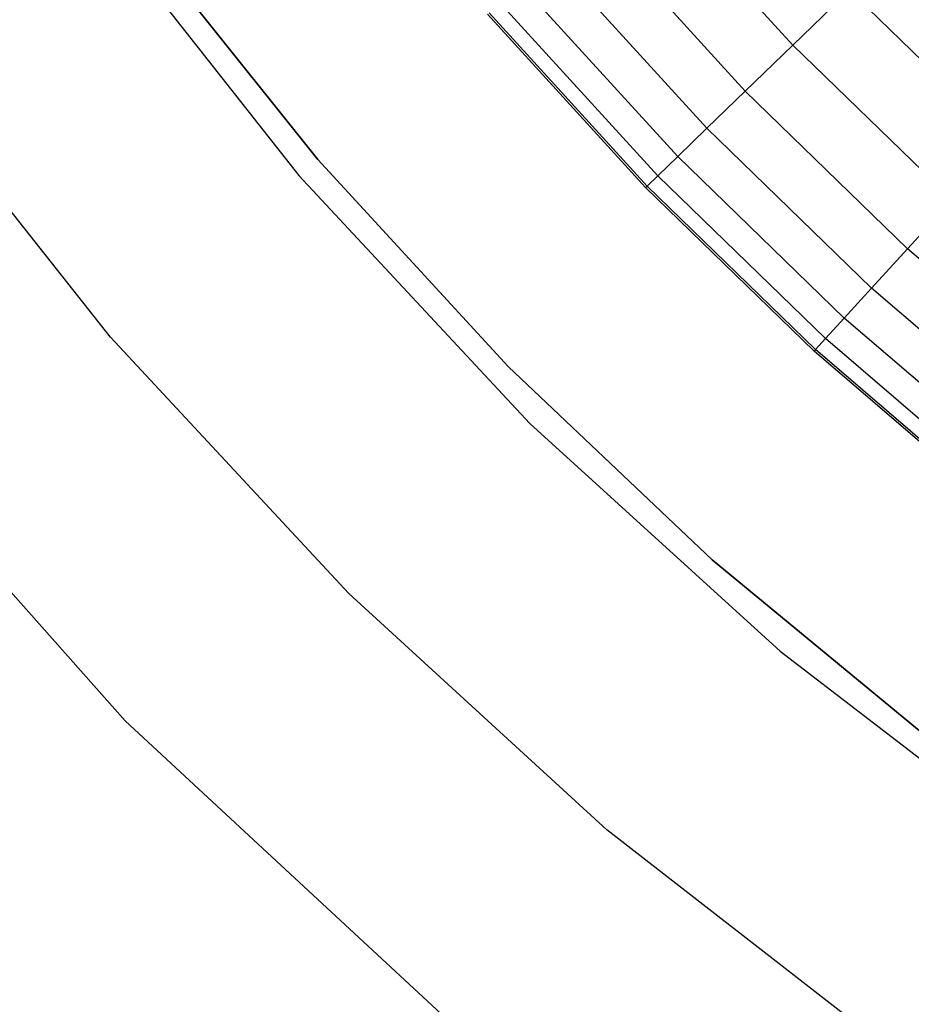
# Model space of a CAD drawing. Extents: x -390 to 397, y -401 to 400.
# Tile 147 of 192: x -22.3 to -18.71, y -395.27 to -391.3. Entities that reach past the tile are written whole.
import ezdxf

# ---------------------------------------------------------------- set-up
doc = ezdxf.new("R2010")
doc.units = 0
doc.header["$LTSCALE"] = 25.4
doc.layers.get('0').update_dxf_attribs({"linetype": 'CONTINUOUS'})

# ---------------------------------------------------------------- blocks, each defined once
blk = doc.blocks.new('FOURTY_ROUND_VII_ZWIS_STL')
at = {"color": 0}
for p, q in [((-19.1881, -391.403, -981.1876), (-19.791, -390.7415, -981.1876)), ((-19.1881, -391.403, -981.1876), (-19.791, -390.7415, -981.1876)), ((-22.0206, -390.8579, -992), (-21.1767, -391.9291, -992)), ((-22.0206, -390.8579, -992), (-21.1767, -391.9291, -992)), ((-22.0206, -390.8579, -991.5), (-21.1767, -391.9291, -991.5)), ((-22.0206, -390.8579, -991.5), (-21.1767, -391.9291, -991.5)), ((-19.3795, -391.5884, -982.6336), (-19.9933, -390.9149, -982.6336)), ((-19.3795, -391.5884, -982.6336), (-19.9933, -390.9149, -982.6336)), ((-21.1008, -391.864, -991.75), (-21.8074, -390.9795, -991.75)), ((-21.8074, -390.9795, -992), (-21.1008, -391.864, -992)), ((-21.1008, -391.864, -991.75), (-21.8074, -390.9795, -991.75)), ((-21.8074, -390.9795, -992), (-21.1008, -391.864, -992)), ((-19.534, -391.7381, -984.088), (-20.1567, -391.0549, -984.088)), ((-19.534, -391.7381, -984.088), (-20.1567, -391.0549, -984.088)), ((-19.6515, -391.852, -985.5491), (-20.2809, -391.1614, -985.5491)), ((-19.6515, -391.852, -985.5491), (-20.2809, -391.1614, -985.5491)), ((-19.1881, -391.403, -981.1876), (-18.9601, -391.1821, -979.7521)), ((-19.1881, -391.403, -981.1876), (-18.9601, -391.1821, -979.7521)), ((-18.9601, -391.1821, -979.7521), (-18.3319, -391.7921, -979.7521)), ((-18.9601, -391.1821, -979.7521), (-18.3319, -391.7921, -979.7521)), ((-19.7318, -391.9298, -987.0152), (-20.3659, -391.2342, -987.0152)), ((-19.7318, -391.9298, -987.0152), (-20.3659, -391.2342, -987.0152)), ((-19.7806, -391.9771, -989.9545), (-20.4174, -391.2784, -989.9545)), ((-19.7806, -391.9771, -989.9545), (-20.4174, -391.2784, -989.9545)), ((-19.7749, -391.9715, -988.4842), (-20.4114, -391.2732, -988.4842)), ((-19.7749, -391.9715, -988.4842), (-20.4114, -391.2732, -988.4842)), ((-19.3795, -391.5884, -982.6336), (-19.1881, -391.403, -981.1876)), ((-19.3795, -391.5884, -982.6336), (-19.1881, -391.403, -981.1876)), ((-19.1881, -391.403, -981.1876), (-18.5459, -392.0265, -981.1876)), ((-19.1881, -391.403, -981.1876), (-18.5459, -392.0265, -981.1876)), ((-21.936, -392.5799, -992), (-22.8093, -391.4738, -992)), ((-21.936, -392.5799, -992), (-22.8093, -391.4738, -992)), ((-21.936, -392.5799, -989.9545), (-22.8093, -391.4738, -989.9545)), ((-21.936, -392.5799, -989.9545), (-22.8093, -391.4738, -989.9545)), ((-19.534, -391.7381, -984.088), (-19.3795, -391.5884, -982.6336)), ((-19.534, -391.7381, -984.088), (-19.3795, -391.5884, -982.6336)), ((-19.3795, -391.5884, -982.6336), (-18.7257, -392.2232, -982.6336)), ((-19.3795, -391.5884, -982.6336), (-18.7257, -392.2232, -982.6336)), ((-19.6515, -391.852, -985.5491), (-19.534, -391.7381, -984.088)), ((-19.6515, -391.852, -985.5491), (-19.534, -391.7381, -984.088)), ((-19.534, -391.7381, -984.088), (-18.8708, -392.3821, -984.088)), ((-19.534, -391.7381, -984.088), (-18.8708, -392.3821, -984.088)), ((-19.7318, -391.9298, -987.0152), (-19.6515, -391.852, -985.5491)), ((-19.7318, -391.9298, -987.0152), (-19.6515, -391.852, -985.5491)), ((-19.6515, -391.852, -985.5491), (-18.9811, -392.5029, -985.5491)), ((-19.6515, -391.852, -985.5491), (-18.9811, -392.5029, -985.5491)), ((-20.3348, -392.6977, -991.75), (-21.1008, -391.864, -991.75)), ((-21.1008, -391.864, -991.75), (-21.1008, -391.864, -992)), ((-21.1008, -391.864, -992), (-20.3348, -392.6977, -992)), ((-21.1008, -391.864, -991.75), (-21.1008, -391.864, -992)), ((-20.3348, -392.6977, -991.75), (-21.1008, -391.864, -991.75)), ((-21.1008, -391.864, -992), (-20.3348, -392.6977, -992)), ((-21.1767, -391.9291, -992), (-20.2472, -392.927, -992)), ((-21.1767, -391.9291, -991.5), (-21.1767, -391.9291, -992)), ((-21.1767, -391.9291, -992), (-20.2472, -392.927, -992)), ((-21.1767, -391.9291, -991.5), (-21.1767, -391.9291, -992)), ((-21.1767, -391.9291, -991.5), (-20.2472, -392.927, -991.5)), ((-21.1767, -391.9291, -991.5), (-20.2472, -392.927, -991.5)), ((-19.7749, -391.9715, -988.4842), (-19.7318, -391.9298, -987.0152)), ((-19.7749, -391.9715, -988.4842), (-19.7318, -391.9298, -987.0152)), ((-19.7318, -391.9298, -987.0152), (-19.0565, -392.5855, -987.0152)), ((-19.7318, -391.9298, -987.0152), (-19.0565, -392.5855, -987.0152)), ((-19.7806, -391.9771, -989.9545), (-19.7749, -391.9715, -988.4842)), ((-19.7806, -391.9771, -989.9545), (-19.7749, -391.9715, -988.4842)), ((-19.7749, -391.9715, -988.4842), (-19.097, -392.6298, -988.4842)), ((-19.7749, -391.9715, -988.4842), (-19.097, -392.6298, -988.4842)), ((-19.1023, -392.6356, -989.9545), (-19.7806, -391.9771, -989.9545)), ((-19.1023, -392.6356, -989.9545), (-19.7806, -391.9771, -989.9545)), ((-18.5459, -392.0265, -981.1876), (-18.7257, -392.2232, -982.6336)), ((-18.5459, -392.0265, -981.1876), (-18.7257, -392.2232, -982.6336)), ((-18.7257, -392.2232, -982.6336), (-18.8708, -392.3821, -984.088)), ((-18.7257, -392.2232, -982.6336), (-18.8708, -392.3821, -984.088)), ((-18.0344, -392.817, -982.6336), (-18.7257, -392.2232, -982.6336)), ((-18.0344, -392.817, -982.6336), (-18.7257, -392.2232, -982.6336)), ((-18.8708, -392.3821, -984.088), (-18.9811, -392.5029, -985.5491)), ((-18.8708, -392.3821, -984.088), (-18.9811, -392.5029, -985.5491)), ((-18.1695, -392.9845, -984.088), (-18.8708, -392.3821, -984.088)), ((-18.1695, -392.9845, -984.088), (-18.8708, -392.3821, -984.088)), ((-18.9811, -392.5029, -985.5491), (-19.0565, -392.5855, -987.0152)), ((-18.9811, -392.5029, -985.5491), (-19.0565, -392.5855, -987.0152)), ((-18.2723, -393.1118, -985.5491), (-18.9811, -392.5029, -985.5491)), ((-18.2723, -393.1118, -985.5491), (-18.9811, -392.5029, -985.5491)), ((-20.9765, -393.6122, -992), (-21.936, -392.5799, -992)), ((-21.936, -392.5799, -989.9545), (-21.936, -392.5799, -992)), ((-20.9765, -393.6122, -989.9545), (-21.936, -392.5799, -989.9545)), ((-21.936, -392.5799, -989.9545), (-21.936, -392.5799, -992)), ((-20.9765, -393.6122, -992), (-21.936, -392.5799, -992)), ((-20.9765, -393.6122, -989.9545), (-21.936, -392.5799, -989.9545)), ((-19.0565, -392.5855, -987.0152), (-19.097, -392.6298, -988.4842)), ((-19.0565, -392.5855, -987.0152), (-19.097, -392.6298, -988.4842)), ((-18.3426, -393.1988, -987.0152), (-19.0565, -392.5855, -987.0152)), ((-18.3426, -393.1988, -987.0152), (-19.0565, -392.5855, -987.0152)), ((-19.097, -392.6298, -988.4842), (-19.1023, -392.6356, -989.9545)), ((-19.097, -392.6298, -988.4842), (-19.1023, -392.6356, -989.9545)), ((-18.3852, -393.2516, -989.9545), (-19.1023, -392.6356, -989.9545)), ((-18.3852, -393.2516, -989.9545), (-19.1023, -392.6356, -989.9545)), ((-18.3802, -393.2455, -988.4842), (-19.097, -392.6298, -988.4842)), ((-18.3802, -393.2455, -988.4842), (-19.097, -392.6298, -988.4842)), ((-19.5131, -393.4765, -991.75), (-20.3348, -392.6977, -991.75)), ((-20.3348, -392.6977, -991.75), (-20.3348, -392.6977, -992)), ((-20.3348, -392.6977, -992), (-19.5131, -393.4765, -992)), ((-20.3348, -392.6977, -991.75), (-20.3348, -392.6977, -992)), ((-19.5131, -393.4765, -991.75), (-20.3348, -392.6977, -991.75)), ((-20.3348, -392.6977, -992), (-19.5131, -393.4765, -992)), ((-23.0632, -392.7876, -915), (-21.8767, -394.1246, -915)), ((-21.8767, -394.1246, -1000), (-23.0632, -392.7876, -1000)), ((-21.8767, -394.1246, -1000), (-23.0632, -392.7876, -1000)), ((-23.0632, -392.7876, -915), (-21.8767, -394.1246, -915)), ((-20.2472, -392.927, -992), (-19.2384, -393.8447, -992)), ((-20.2472, -392.927, -992), (-19.2384, -393.8447, -992)), ((-20.2472, -392.927, -992), (-20.2472, -392.927, -991.5)), ((-20.2472, -392.927, -991.5), (-19.2384, -393.8447, -991.5)), ((-20.2472, -392.927, -992), (-20.2472, -392.927, -991.5)), ((-20.2472, -392.927, -991.5), (-19.2384, -393.8447, -991.5)), ((-18.6396, -394.1968, -991.75), (-19.5131, -393.4765, -991.75)), ((-19.5131, -393.4765, -991.75), (-19.5131, -393.4765, -992)), ((-19.5131, -393.4765, -992), (-18.6396, -394.1968, -992)), ((-19.5131, -393.4765, -991.75), (-19.5131, -393.4765, -992)), ((-18.6396, -394.1968, -991.75), (-19.5131, -393.4765, -991.75)), ((-19.5131, -393.4765, -992), (-18.6396, -394.1968, -992)), ((-19.937, -394.5638, -992), (-20.9765, -393.6122, -992)), ((-19.937, -394.5638, -989.9545), (-20.9765, -393.6122, -989.9545)), ((-20.9765, -393.6122, -989.9545), (-20.9765, -393.6122, -992)), ((-19.937, -394.5638, -992), (-20.9765, -393.6122, -992)), ((-20.9765, -393.6122, -989.9545), (-20.9765, -393.6122, -992)), ((-19.937, -394.5638, -989.9545), (-20.9765, -393.6122, -989.9545)), ((-19.2384, -393.8447, -992), (-18.1574, -394.676, -992)), ((-19.2384, -393.8447, -992), (-18.1574, -394.676, -992)), ((-19.2384, -393.8447, -992), (-19.2384, -393.8447, -991.5)), ((-19.2384, -393.8447, -991.5), (-18.1574, -394.676, -991.5)), ((-19.2384, -393.8447, -992), (-19.2384, -393.8447, -991.5)), ((-19.2384, -393.8447, -991.5), (-18.1574, -394.676, -991.5)), ((-21.8767, -394.1246, -915), (-21.8767, -394.1246, -1000)), ((-21.8767, -394.1246, -915), (-21.8767, -394.1246, -1000)), ((-21.8767, -394.1246, -915), (-20.5667, -395.3409, -915)), ((-20.5667, -395.3409, -1000), (-21.8767, -394.1246, -1000)), ((-20.5667, -395.3409, -1000), (-21.8767, -394.1246, -1000)), ((-21.8767, -394.1246, -915), (-20.5667, -395.3409, -915)), ((-18.8244, -395.4288, -992), (-19.937, -394.5638, -992)), ((-18.8244, -395.4288, -989.9545), (-19.937, -394.5638, -989.9545)), ((-19.937, -394.5638, -989.9545), (-19.937, -394.5638, -992)), ((-18.8244, -395.4288, -992), (-19.937, -394.5638, -992)), ((-19.937, -394.5638, -989.9545), (-19.937, -394.5638, -992)), ((-18.8244, -395.4288, -989.9545), (-19.937, -394.5638, -989.9545))]:
    blk.add_line(p, q, dxfattribs=at)

msp = doc.modelspace()

# ---------------------------------------------------------------- block references
at = {"color": 250}
msp.add_blockref('FOURTY_ROUND_VII_ZWIS_STL', (0, 0), dxfattribs=at)

doc.saveas('drawing.dxf')
